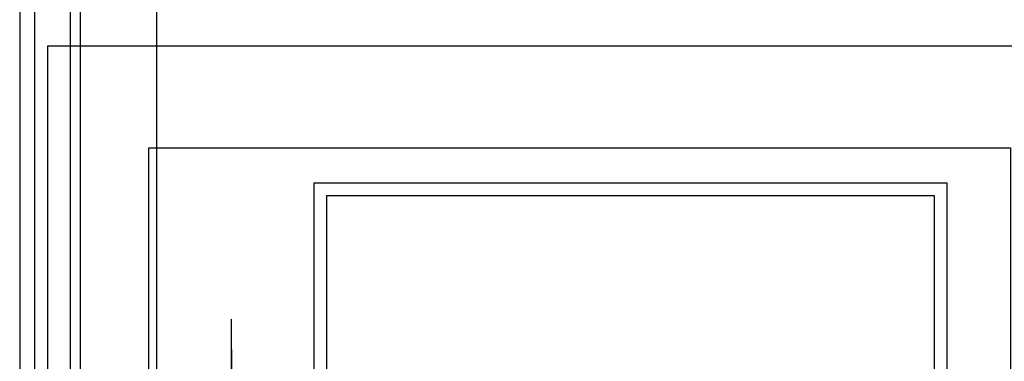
# Model space of a CAD drawing. Header units: millimetres. Extents: x 7256 to 213640, y 21030 to 164335.
# Tile 64 of 70: x 197360 to 199303, y 142132 to 142805. Entities that reach past the tile are written whole.
import ezdxf

# ---------------------------------------------------------------- set-up
doc = ezdxf.new("R2010")
doc.units = ezdxf.units.MM
doc.header["$LTSCALE"] = 100
doc.linetypes.add('a1_xvaa-str_1_100$0$CENTER2', pattern=[28.575, 19.05, -3.175, 3.175, -3.175])
doc.layers.add('AL22----_BINNENWAND', color=2, linetype='Continuous')
doc.layers.add('AL32----_BINNENKOZIJNEN', color=1, linetype='Continuous')
doc.layers.add('X--L$7--_STRAMIEN', color=1, linetype='a1_xvaa-str_1_100$0$CENTER2', plot=False)

# ---------------------------------------------------------------- blocks, each defined once
blk = doc.blocks.new('Lift')
at = {"layer": 'AL32----_BINNENKOZIJNEN'}
for p, q in [((1575, 2430), (325, 2430)), ((325, 2430), (325, 305)), ((1575, 305), (1575, 2430)), ((1550, 2405), (350, 2405)), ((350, 2405), (350, 305)), ((1550, 305), (1550, 2405)), ((163, 1247.1), (163, 2161.9)), ((163, 2102), (163, 1312))]:
    blk.add_line(p, q, dxfattribs=at)
blk.add_lwpolyline([(-200, -200), (450, -200), (450, 0), (0, 0), (0, 2500), (0, 2500), (1700, 2500), (1700, 2500), (1700, 0), (1650, 0), (1650, -200), (1700, -200), (1900, -200), (1900, 2700), (1050, 2700), (1050, 2700), (-200, 2700), (-200, -200)], dxfattribs=at)
blk = doc.blocks.new('$7-str_dna')
at = {"layer": 'X--L$7--_STRAMIEN'}
blk.add_lwpolyline([(188600, -7000), (188600, 15100)], dxfattribs=at)

msp = doc.modelspace()

# ---------------------------------------------------------------- linework, layer by layer
at = {"layer": 'AL22----_BINNENWAND'}
for points in [[(197360.4, 136778.3), (197460.4, 136778.3), (197460.4, 144213.1), (197360.4, 144213.1)], [(197480.4, 144213.1), (197630.4, 144213.1), (197630.4, 139853.1), (197480.4, 139853.1)]]:
    msp.add_lwpolyline(points, close=True, dxfattribs=at)

# ---------------------------------------------------------------- block references
at = {"layer": 'AL32----_BINNENKOZIJNEN'}
msp.add_blockref('Lift', (197615.4, 140053.1), dxfattribs=at)
at = {"layer": 'X--L$7--_STRAMIEN'}
msp.add_blockref('$7-str_dna', (8790.4, 148243.8), dxfattribs=at)

doc.saveas('drawing.dxf')
